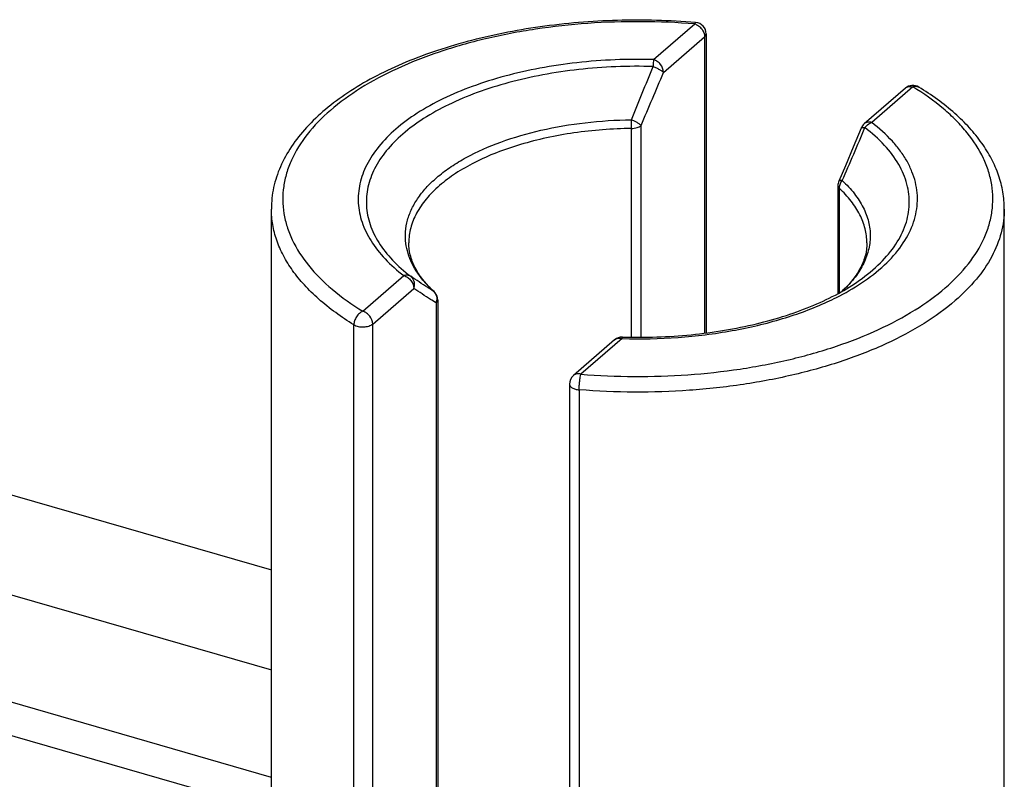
# Model space of a CAD drawing. Header units: millimetres. Extents: x 0 to 420, y 0 to 297.
# Tile 47 of 85: x 156 to 165, y 94 to 101. Entities that reach past the tile are written whole.
import ezdxf

# ---------------------------------------------------------------- set-up
doc = ezdxf.new("R2010")
doc.units = ezdxf.units.MM
doc.header["$LTSCALE"] = 23.1
doc.layers.add('0000242733_2_KÖRPERKANTE', color=7, linetype='CONTINUOUS')
doc.layers.add('0000434254_2_KÖRPERKANTE', color=7, linetype='CONTINUOUS')

msp = doc.modelspace()

# ---------------------------------------------------------------- linework, layer by layer
at = {"layer": '0000242733_2_KÖRPERKANTE', "color": 7, "linetype": 'Continuous'}
msp.add_line((154.0878, 97.3479), (158.5131, 96.0704), dxfattribs=at)
at = {"layer": '0000242733_2_KÖRPERKANTE', "color": 9, "linetype": 'Continuous'}
for p, q in [((154.0878, 96.4739), (158.5131, 95.1964)), ((158.5131, 94.257), (154.0878, 95.5345)), ((154.0878, 95.2458), (158.5131, 93.9683))]:
    msp.add_line(p, q, dxfattribs=at)
at = {"layer": '0000434254_2_KÖRPERKANTE', "color": 9, "linetype": 'Continuous'}
for p, q in [((161.8502, 100.5276), (162.2096, 100.8388)), ((161.9369, 100.416), (162.2962, 100.7272)), ((162.2962, 100.7272), (162.2962, 98.1377)), ((164.1148, 100.2888), (163.7555, 99.9776)), ((161.6577, 98.1032), (161.6577, 99.9261)), ((161.7415, 98.1029), (161.7415, 99.9511)), ((163.4722, 99.4023), (163.4722, 98.4905)), ((159.3113, 98.3288), (159.6707, 98.6401)), ((159.3979, 98.2172), (159.7573, 98.5284)), ((159.9339, 98.5004), (159.9282, 98.505)), ((159.9339, 98.5004), (159.9339, 98.5004)), ((159.9526, 98.4019), (159.9526, 91.856)), ((159.2338, 91.369), (159.2338, 98.2106)), ((159.3979, 91.3756), (159.3979, 98.2172)), ((161.576, 98.0901), (161.2166, 97.7788)), ((161.576, 98.0901), (161.5786, 98.09)), ((161.576, 98.0901), (161.5786, 98.09)), ((161.2006, 97.6429), (161.2006, 90.8013))]:
    msp.add_line(p, q, dxfattribs=at)
at = {"layer": '0000434254_2_KÖRPERKANTE', "color": 7, "linetype": 'Continuous'}
for p, q in [((162.3096, 100.7522), (162.3096, 98.1395)), ((164.0494, 100.2778), (163.69, 99.9666)), ((163.4601, 99.4261), (163.4601, 98.4843)), ((158.5131, 90.4754), (158.5131, 99.2222)), ((164.9131, 90.4754), (164.9131, 99.2222)), ((159.966, 98.4269), (159.966, 91.881)), ((161.5105, 98.079), (161.1511, 97.7678)), ((161.1166, 97.6922), (161.1166, 90.8506))]:
    msp.add_line(p, q, dxfattribs=at)
msp.add_lwpolyline([(163.6631, 99.9293), (163.594, 99.7632), (163.5251, 99.5993), (163.4682, 99.4654)], dxfattribs=at)
for centre, start, end in [((162.2096, 100.7522), 0, 85.36106), ((164.1149, 100.2022), 58.4879, 130.89339), ((163.7555, 99.891), 130.89475, 157.48462), ((163.5601, 99.4261), 156.87277, 179.99929), ((159.866, 98.4269), 0.0028, 47.28316), ((161.5759, 98.0034), 88.38809, 130.8924), ((161.2166, 97.6922), 130.88654, 180)]:
    msp.add_arc(centre, 0.1, start, end, dxfattribs=at)
at = {"layer": '0000434254_2_KÖRPERKANTE', "color": 9, "linetype": 'Continuous'}
for centre, radius, start, end in [((105.1477, 123.3309), 61.1351, 337.567448, 338.038052), ((115.121, 119.8163), 50.6764, 336.92096, 337.49113), ((157.6886, 99.9216), 3.9691, 0.06525, 1.16064), ((127.789, 115.0677), 38.9666, 336.40493, 337.14468), ((163.6679, 99.9273), 0.00518, 147.37684, 157.39755), ((160.5697, 99.2078), 0.9514, 221.06649, 223.46521), ((160.6408, 99.2764), 1.0502, 223.51415, 227.27295), ((159.8759, 98.4433), 0.0809, 44.58088, 49.68677), ((159.8743, 98.4418), 0.0831, 34.70425, 44.5606), ((159.8506, 98.4372), 0.1079, 340.94443, 353.43592), ((159.8545, 98.4366), 0.104, 353.49982, 354.67254)]:
    msp.add_arc(centre, radius, start, end, dxfattribs=at)
at = {"layer": '0000434254_2_KÖRPERKANTE', "color": 7, "linetype": 'Continuous'}
for points, knots in [([(162.2177, 100.8519), (161.9905, 100.8703), (161.5358, 100.8819), (160.8668, 100.827), (160.331, 100.7211), (159.9321, 100.6005), (159.6584, 100.496), (159.4077, 100.3769), (159.1829, 100.2441), (158.9862, 100.0988), (158.8199, 99.9418), (158.6862, 99.774), (158.5876, 99.5967), (158.5269, 99.4117), (158.5131, 99.2847), (158.5131, 99.2222)], [0, 0, 0, 0, 0.154914, 0.308443, 0.455443, 0.525097, 0.591533, 0.654405, 0.713495, 0.768746, 0.820297, 0.868508, 0.913973, 0.957491, 1, 1, 1, 1]), ([(164.9131, 99.2222), (164.9131, 99.2719), (164.9045, 99.3723), (164.8661, 99.5202), (164.8034, 99.6641), (164.7174, 99.8029), (164.6094, 99.9356), (164.433, 100.1082), (164.2778, 100.2196), (164.1671, 100.2875)], [0, 0, 0, 0, 0.109853, 0.221348, 0.336092, 0.45552, 0.580864, 0.713058, 1, 1, 1, 1]), ([(159.9339, 98.5004), (159.8986, 98.533), (159.8361, 98.5992), (159.765, 98.7076), (159.7226, 98.8169), (159.7131, 98.8909), (159.7131, 98.9265)], [0, 0, 0, 0, 0.2924, 0.551414, 0.783413, 1, 1, 1, 1]), ([(163.7131, 98.9265), (163.7131, 98.8908), (163.7035, 98.8166), (163.6609, 98.707), (163.5895, 98.5985), (163.5267, 98.5321), (163.4912, 98.4994)], [0, 0, 0, 0, 0.216473, 0.448425, 0.707473, 1, 1, 1, 1]), ([(161.5787, 98.1034), (161.7788, 98.0978), (162.0777, 98.1079), (162.4673, 98.1592), (162.7451, 98.2152), (163.006, 98.2879), (163.2456, 98.376), (163.4599, 98.4779), (163.5896, 98.5573), (163.6488, 98.5991)], [0, 0, 0, 0, 0.277911, 0.413786, 0.545342, 0.671032, 0.789457, 0.899421, 1, 1, 1, 1])]:
    msp.add_open_spline(points, degree=3, knots=knots, dxfattribs=at)
at = {"layer": '0000434254_2_KÖRPERKANTE', "color": 9, "linetype": 'Continuous'}
for points, knots in [([(162.2096, 100.8388), (162.0546, 100.8514), (161.7435, 100.8646), (161.279, 100.8494), (160.8243, 100.7998), (160.3895, 100.7169), (159.9844, 100.6025), (159.6179, 100.4591), (159.2979, 100.2898), (159.0315, 100.0981), (158.8243, 99.8874), (158.7028, 99.6942), (158.6437, 99.5364), (158.618, 99.4191), (158.6101, 99.3011), (158.6203, 99.1831), (158.6484, 99.066), (158.7106, 98.9085), (158.8359, 98.716), (159.0471, 98.5064), (159.2178, 98.3861), (159.3113, 98.3288)], [0, 0, 0, 0, 0.084741, 0.169575, 0.253062, 0.333813, 0.410556, 0.482206, 0.547946, 0.607335, 0.660453, 0.708088, 0.730387, 0.752014, 0.773307, 0.794623, 0.81632, 0.838729, 0.886681, 0.940192, 1, 1, 1, 1]), ([(162.2177, 100.8519), (162.217, 100.8519), (162.2153, 100.851), (162.2135, 100.8483), (162.2114, 100.8441), (162.2102, 100.8407), (162.2096, 100.8388)], [0, 0, 0, 0, 0.127058, 0.325514, 0.6161, 1, 1, 1, 1]), ([(162.2096, 100.8388), (162.2214, 100.8354), (162.2445, 100.8237), (162.2805, 100.7892), (162.2962, 100.7516), (162.2962, 100.7272)], [0, 0, 0, 0, 0.247748, 0.509015, 1, 1, 1, 1]), ([(162.2962, 100.7272), (162.3001, 100.7306), (162.3068, 100.738), (162.3096, 100.7477), (162.3096, 100.7522)], [0, 0, 0, 0, 0.53924, 1, 1, 1, 1]), ([(161.8502, 100.5276), (161.6271, 100.5338), (161.294, 100.5207), (160.8618, 100.457), (160.5563, 100.3882), (160.2725, 100.2991), (160.0156, 100.1915), (159.7903, 100.0673), (159.6007, 99.9285), (159.4503, 99.7774), (159.3421, 99.616), (159.2792, 99.4468), (159.2646, 99.2734), (159.2992, 99.1011), (159.3809, 98.9347), (159.5066, 98.7772), (159.6123, 98.6847), (159.6707, 98.6401)], [0, 0, 0, 0, 0.171843, 0.255528, 0.336144, 0.412668, 0.484238, 0.55022, 0.610289, 0.664533, 0.713588, 0.758764, 0.802047, 0.845825, 0.892376, 0.943421, 1, 1, 1, 1]), ([(161.8502, 100.5276), (161.8493, 100.5191), (161.8478, 100.4988), (161.8468, 100.4786), (161.8463, 100.4669)], [0, 0, 0, 0, 0.424096, 1, 1, 1, 1]), ([(161.9368, 100.416), (161.9368, 100.4404), (161.9211, 100.478), (161.8851, 100.5125), (161.8621, 100.5242), (161.8502, 100.5276)], [0, 0, 0, 0, 0.49108, 0.752302, 1, 1, 1, 1]), ([(161.8464, 100.4669), (161.6297, 100.473), (161.3063, 100.4602), (160.8866, 100.3984), (160.5899, 100.3316), (160.3143, 100.2451), (160.0649, 100.1406), (159.8461, 100.02), (159.662, 99.8853), (159.5159, 99.7385), (159.4108, 99.5818), (159.3497, 99.4174), (159.3356, 99.2491), (159.3691, 99.0818), (159.4484, 98.9202), (159.5706, 98.7673), (159.6731, 98.6774), (159.7298, 98.6341)], [0, 0, 0, 0, 0.171844, 0.255529, 0.336147, 0.412672, 0.484243, 0.550227, 0.610297, 0.664542, 0.713598, 0.758775, 0.802057, 0.845835, 0.892385, 0.94343, 1, 1, 1, 1]), ([(161.8463, 100.4669), (161.8559, 100.4633), (161.8746, 100.4555), (161.9001, 100.4426), (161.921, 100.4298), (161.9326, 100.4206), (161.9368, 100.416)], [0, 0, 0, 0, 0.296941, 0.578609, 0.819725, 1, 1, 1, 1]), ([(161.2166, 97.7788), (161.3715, 97.7663), (161.6827, 97.753), (162.1472, 97.7682), (162.6019, 97.8178), (163.0367, 97.9007), (163.4418, 98.0152), (163.8083, 98.1585), (164.1282, 98.3278), (164.3947, 98.5196), (164.6019, 98.7302), (164.7234, 98.9234), (164.7825, 99.0812), (164.8082, 99.1985), (164.816, 99.3165), (164.8059, 99.4345), (164.7778, 99.5517), (164.7156, 99.7092), (164.618, 99.8591), (164.4934, 99.9977), (164.3401, 100.1387), (164.2084, 100.2315), (164.1148, 100.2888)], [0, 0, 0, 0, 0.084736, 0.169565, 0.253047, 0.333792, 0.410531, 0.482177, 0.547913, 0.607298, 0.660413, 0.708045, 0.730342, 0.751969, 0.77326, 0.794575, 0.81627, 0.838677, 0.886627, 0.912655, 0.940195, 1, 1, 1, 1]), ([(164.0494, 100.2778), (164.0534, 100.2813), (164.0628, 100.2873), (164.085, 100.2939), (164.1033, 100.2921), (164.1149, 100.2888)], [0, 0, 0, 0, 0.234035, 0.475904, 1, 1, 1, 1]), ([(164.1149, 100.2888), (164.1237, 100.2924), (164.1377, 100.2956), (164.1557, 100.2931), (164.1636, 100.2896), (164.1671, 100.2875)], [0, 0, 0, 0, 0.529171, 0.769121, 1, 1, 1, 1]), ([(159.6881, 98.9219), (159.6837, 98.9556), (159.6816, 99.0244), (159.6996, 99.1275), (159.7384, 99.2289), (159.7971, 99.3273), (159.8751, 99.4219), (159.9714, 99.5118), (160.0851, 99.5964), (160.2638, 99.7041), (160.5243, 99.8183), (160.874, 99.919), (161.2566, 99.9833), (161.5218, 100.0002), (161.6566, 100.002)], [0, 0, 0, 0, 0.041356, 0.083152, 0.12657, 0.172608, 0.22201, 0.275259, 0.332601, 0.394088, 0.528825, 0.6773, 0.835853, 1, 1, 1, 1]), ([(161.7415, 99.9511), (161.7397, 99.9532), (161.7354, 99.9575), (161.7246, 99.9664), (161.7074, 99.9777), (161.6835, 99.9906), (161.666, 99.9982), (161.6568, 100.002)], [0, 0, 0, 0, 0.083028, 0.182011, 0.421935, 0.702133, 1, 1, 1, 1]), ([(161.6577, 99.9261), (161.4897, 99.9238), (161.2405, 99.9048), (160.9183, 99.8471), (160.6921, 99.7895), (160.4823, 99.7182), (160.2922, 99.6341), (160.1247, 99.5386), (160.0255, 99.465), (159.981, 99.4265)], [0, 0, 0, 0, 0.282942, 0.41967, 0.551077, 0.675787, 0.792657, 0.900862, 1, 1, 1, 1]), ([(161.6577, 99.9261), (161.674, 99.9264), (161.6977, 99.9294), (161.7254, 99.9399), (161.7368, 99.9471), (161.7415, 99.9511)], [0, 0, 0, 0, 0.550768, 0.7926, 1, 1, 1, 1]), ([(163.6488, 98.5991), (163.7133, 98.6447), (163.8298, 98.74), (163.9686, 98.9041), (164.0441, 99.0529), (164.0757, 99.1729), (164.0856, 99.2621), (164.0821, 99.3515), (164.0652, 99.4404), (164.035, 99.5282), (163.9759, 99.6462), (163.8672, 99.7889), (163.7575, 99.8862), (163.6963, 99.9329)], [0, 0, 0, 0, 0.145952, 0.276515, 0.394458, 0.450319, 0.505072, 0.559609, 0.614833, 0.671602, 0.730671, 0.857874, 1, 1, 1, 1]), ([(163.6635, 99.9301), (163.6644, 99.9315), (163.6681, 99.9337), (163.6752, 99.9348), (163.685, 99.9345), (163.6923, 99.9335), (163.6963, 99.9329)], [0, 0, 0, 0, 0.142721, 0.351215, 0.637779, 1, 1, 1, 1]), ([(163.6661, 98.5763), (163.7367, 98.6234), (163.8647, 98.722), (164.0188, 98.893), (164.1047, 99.0491), (164.1423, 99.1756), (164.1557, 99.2695), (164.1544, 99.3637), (164.1387, 99.4576), (164.1087, 99.5504), (164.0645, 99.6416), (164.0066, 99.7307), (163.9089, 99.8493), (163.8199, 99.9284), (163.7555, 99.9776)], [0, 0, 0, 0, 0.147937, 0.279958, 0.398607, 0.454505, 0.509094, 0.563288, 0.618031, 0.674228, 0.732681, 0.794058, 0.858868, 1, 1, 1, 1]), ([(163.7555, 99.9776), (163.7439, 99.9809), (163.7257, 99.9827), (163.7034, 99.9761), (163.6941, 99.9701), (163.69, 99.9666)], [0, 0, 0, 0, 0.524096, 0.765965, 1, 1, 1, 1]), ([(163.6963, 99.9329), (163.7002, 99.9381), (163.7163, 99.9571), (163.738, 99.9719), (163.7555, 99.9776)], [0, 0, 0, 0, 0.261766, 1, 1, 1, 1]), ([(159.981, 99.4265), (159.9395, 99.3906), (159.8649, 99.3162), (159.7785, 99.1913), (159.7252, 99.0607), (159.7131, 98.9704), (159.7131, 98.9265)], [0, 0, 0, 0, 0.282059, 0.538321, 0.774664, 1, 1, 1, 1]), ([(163.4601, 99.4261), (163.4601, 99.4219), (163.4626, 99.4128), (163.4686, 99.4056), (163.4722, 99.4023)], [0, 0, 0, 0, 0.463922, 1, 1, 1, 1]), ([(163.4979, 99.4705), (163.4942, 99.471), (163.4873, 99.4716), (163.4773, 99.4714), (163.4696, 99.4688), (163.4682, 99.4654)], [0, 0, 0, 0, 0.36399, 0.649937, 1, 1, 1, 1]), ([(163.4722, 99.4023), (163.4722, 99.4142), (163.4773, 99.4389), (163.49, 99.4605), (163.4979, 99.4705)], [0, 0, 0, 0, 0.481444, 1, 1, 1, 1]), ([(163.7131, 98.9265), (163.7131, 98.9681), (163.7023, 99.0533), (163.6546, 99.1771), (163.5771, 99.2961), (163.5097, 99.3677), (163.4722, 99.4023)], [0, 0, 0, 0, 0.22735, 0.464713, 0.720364, 1, 1, 1, 1]), ([(163.498, 99.4705), (163.5362, 99.4351), (163.605, 99.3621), (163.6839, 99.2405), (163.7321, 99.1139), (163.7478, 98.9845), (163.7304, 98.8551), (163.6806, 98.7287), (163.6001, 98.6074), (163.5305, 98.5346), (163.4918, 98.4993)], [0, 0, 0, 0, 0.139624, 0.267205, 0.385641, 0.499135, 0.612763, 0.731572, 0.859712, 1, 1, 1, 1]), ([(159.2338, 98.2106), (159.1252, 98.2772), (158.9734, 98.3859), (158.8015, 98.5536), (158.6978, 98.6807), (158.616, 98.812), (158.5569, 98.9467), (158.5211, 99.0838), (158.5131, 99.1765), (158.5131, 99.2222)], [0, 0, 0, 0, 0.294823, 0.429048, 0.554987, 0.673536, 0.786013, 0.894143, 1, 1, 1, 1]), ([(164.9131, 99.2222), (164.9131, 99.1873), (164.9084, 99.1168), (164.8804, 98.9752), (164.8085, 98.7984), (164.6702, 98.5988), (164.5508, 98.4797), (164.4844, 98.4222)], [0, 0, 0, 0, 0.112139, 0.225699, 0.461929, 0.71807, 1, 1, 1, 1]), ([(159.8524, 98.5828), (159.8087, 98.6331), (159.7522, 98.7144), (159.705, 98.833), (159.6919, 98.8924), (159.6881, 98.9219)], [0, 0, 0, 0, 0.524135, 0.766346, 1, 1, 1, 1]), ([(159.7298, 98.634), (159.7259, 98.6368), (159.7172, 98.6413), (159.697, 98.6457), (159.6809, 98.6434), (159.6707, 98.64)], [0, 0, 0, 0, 0.232999, 0.474575, 1, 1, 1, 1]), ([(159.6707, 98.64), (159.6825, 98.6366), (159.7056, 98.625), (159.7416, 98.5905), (159.7573, 98.5528), (159.7573, 98.5284)], [0, 0, 0, 0, 0.247699, 0.50892, 1, 1, 1, 1]), ([(159.9283, 98.505), (159.9115, 98.5153), (159.8446, 98.5571), (159.7787, 98.6007), (159.7298, 98.6341)], [0, 0, 0, 0, 0.249553, 1, 1, 1, 1]), ([(159.7573, 98.5284), (159.7607, 98.538), (159.7648, 98.5579), (159.762, 98.5877), (159.7504, 98.6144), (159.7373, 98.6285), (159.7298, 98.634)], [0, 0, 0, 0, 0.261829, 0.515587, 0.760767, 1, 1, 1, 1]), ([(159.9526, 98.4019), (159.9361, 98.412), (159.8702, 98.4529), (159.8055, 98.4957), (159.7573, 98.5284)], [0, 0, 0, 0, 0.24886, 1, 1, 1, 1]), ([(163.3671, 98.4109), (163.3941, 98.4234), (163.4968, 98.4728), (163.596, 98.5296), (163.6661, 98.5763)], [0, 0, 0, 0, 0.260899, 1, 1, 1, 1]), ([(159.9426, 98.4891), (159.9487, 98.4803), (159.9577, 98.46), (159.9591, 98.4379), (159.9581, 98.4269)], [0, 0, 0, 0, 0.490589, 1, 1, 1, 1]), ([(159.9526, 98.4019), (159.9566, 98.4054), (159.9632, 98.4127), (159.966, 98.4225), (159.966, 98.4269)], [0, 0, 0, 0, 0.539241, 1, 1, 1, 1]), ([(164.4844, 98.4222), (164.3993, 98.3486), (164.2061, 98.2095), (163.8759, 98.0348), (163.4975, 97.8868), (163.0793, 97.7687), (162.6306, 97.6831), (162.1612, 97.6319), (161.6817, 97.6163), (161.3605, 97.6299), (161.2006, 97.6429)], [0, 0, 0, 0, 0.097787, 0.206029, 0.324004, 0.450365, 0.583324, 0.720788, 0.86047, 1, 1, 1, 1]), ([(161.5786, 98.09), (161.7408, 98.0855), (162.0624, 98.0926), (162.5314, 98.1502), (162.9686, 98.2526), (163.2411, 98.3529), (163.3671, 98.4109)], [0, 0, 0, 0, 0.265803, 0.52591, 0.772804, 1, 1, 1, 1]), ([(159.3113, 98.3288), (159.3005, 98.3244), (159.2796, 98.3107), (159.2551, 98.2819), (159.2384, 98.2476), (159.2338, 98.2226), (159.2338, 98.2106)], [0, 0, 0, 0, 0.236336, 0.495328, 0.756901, 1, 1, 1, 1]), ([(159.3979, 98.2172), (159.3979, 98.2416), (159.3822, 98.2793), (159.3462, 98.3137), (159.3231, 98.3254), (159.3113, 98.3288)], [0, 0, 0, 0, 0.49108, 0.752301, 1, 1, 1, 1]), ([(159.2338, 98.2106), (159.2393, 98.2072), (159.2518, 98.2014), (159.2803, 98.1935), (159.3189, 98.1906), (159.3569, 98.1963), (159.3829, 98.2066), (159.3935, 98.2134), (159.3979, 98.2172)], [0, 0, 0, 0, 0.112117, 0.238441, 0.514003, 0.781606, 0.89887, 1, 1, 1, 1]), ([(161.5759, 98.09), (161.5761, 98.092), (161.5765, 98.0952), (161.5773, 98.0996), (161.5778, 98.1019), (161.5784, 98.1034), (161.5787, 98.1034)], [0, 0, 0, 0, 0.422556, 0.73158, 0.922574, 1, 1, 1, 1]), ([(161.5105, 98.079), (161.5145, 98.0825), (161.5239, 98.0885), (161.5461, 98.0951), (161.5644, 98.0934), (161.5759, 98.09)], [0, 0, 0, 0, 0.234035, 0.475905, 1, 1, 1, 1]), ([(161.2166, 97.7788), (161.205, 97.7822), (161.1867, 97.7839), (161.1645, 97.7773), (161.1552, 97.7713), (161.1511, 97.7678)], [0, 0, 0, 0, 0.524105, 0.765974, 1, 1, 1, 1]), ([(161.2006, 97.6429), (161.2006, 97.6552), (161.2015, 97.6805), (161.2048, 97.7173), (161.2096, 97.7504), (161.2139, 97.7705), (161.2166, 97.7788)], [0, 0, 0, 0, 0.268905, 0.552688, 0.809004, 1, 1, 1, 1]), ([(161.1166, 97.6922), (161.1166, 97.6893), (161.1177, 97.683), (161.1226, 97.6743), (161.1304, 97.6664), (161.1449, 97.6564), (161.1686, 97.6472), (161.1894, 97.6438), (161.2006, 97.6429)], [0, 0, 0, 0, 0.08493, 0.177089, 0.281468, 0.400316, 0.679466, 1, 1, 1, 1])]:
    msp.add_open_spline(points, degree=3, knots=knots, dxfattribs=at)

doc.saveas('drawing.dxf')
